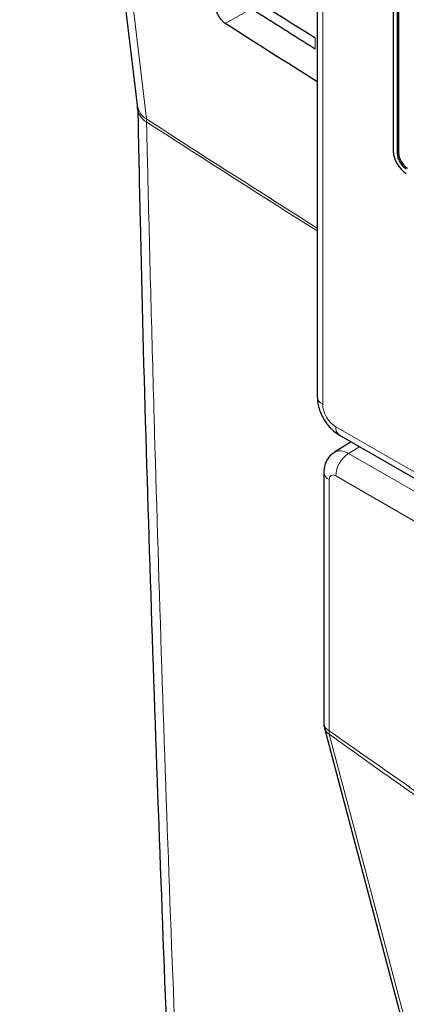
# Paper-space layout 'Blatt2' of a CAD drawing. Header units: millimetres. Extents: x 5 to 418, y 2 to 292.
# Tile 7 of 64: x 79 to 90, y 139 to 166. Entities that reach past the tile are written whole.
import ezdxf

# ---------------------------------------------------------------- set-up
doc = ezdxf.new("R2010")
doc.units = ezdxf.units.MM

psp = doc.layouts.new('Blatt2')

# ---------------------------------------------------------------- linework, layer by layer
at = {"color": 7, "linetype": 'Continuous', "lineweight": 25}
for p, q in [((79.475, 190.091), (82.662, 163.244)), ((87.555, 189.48), (87.555, 155.32)), ((89.617, 167.715), (89.617, 162)), ((89.723, 167.654), (89.723, 161.938)), ((89.758, 167.675), (89.758, 161.959)), ((88.159, 154.275), (94.888, 150.39)), ((88.475, 154.092), (88.019, 153.811)), ((87.732, 153.272), (87.732, 146.444)), ((87.749, 146.316), (92.506, 128.323))]:
    psp.add_line(p, q, dxfattribs=at)
at = {"color": 7, "linetype": 'Continuous', "lineweight": 18}
for p, q in [((87.702, 189.276), (87.702, 155.116)), ((85.773, 165.869), (85.057, 165.47)), ((87.496, 164.777), (87.496, 165.078)), ((82.919, 162.791), (82.914, 162.873)), ((89.723, 161.938), (89.758, 161.959)), ((88.055, 154.504), (94.785, 150.619)), ((88.7, 153.963), (88.403, 153.779)), ((88.403, 153.779), (95.344, 149.772)), ((94.82, 149.265), (88.056, 153.17)), ((87.879, 153.068), (87.879, 146.24))]:
    psp.add_line(p, q, dxfattribs=at)
at = {"color": 7, "linetype": 'Continuous', "lineweight": 18, "flags": 128}
for points in [[(79.727, 189.719), (79.906, 188.215), (80.62, 182.199), (82.914, 162.873)], [(87.879, 146.148), (88.059, 145.467), (88.779, 142.743), (91.66, 131.847), (92.635, 128.155)]]:
    psp.add_lwpolyline(points, dxfattribs=at)
at = {"color": 7, "linetype": 'Continuous', "lineweight": 18}
for centre, radius, start, end in [((83.179, 163.325), 0.524, 188.8735, 239.5964), ((83.15, 163.218), 0.486, 184.0634, 241.5519), ((318.031, 525.401), 432.096, 237.0346, 237.76516), ((317.854, 525.031), 431.755, 237.03413, 237.76447), ((87.795, 155.338), 0.24, 184.1323, 247.1869), ((88.293, 154.474), 0.24, 172.8273, 235.8616), ((88.825, 153.135), 0.77, 123.2298, 177.3475), ((87.972, 153.29), 0.24, 184.1046, 247.1825), ((87.978, 146.466), 0.247, 185.0899, 246.2294), ((88.022, 146.393), 0.283, 195.7131, 239.8456), ((88.215, 146.196), 0.339, 172.5243, 188.0676)]:
    psp.add_arc(centre, radius, start, end, dxfattribs=at)
at = {"color": 7, "linetype": 'Continuous', "lineweight": 25}
for centre, radius, start, end in [((90.384, 162.035), 0.768, 182.6051, 237.3948), ((90.26, 161.963), 0.538, 182.6057, 237.3944), ((90.296, 161.983), 0.538, 182.6057, 237.3944), ((88.232, 146.444), 0.5, 180, 194.8064)]:
    psp.add_arc(centre, radius, start, end, dxfattribs=at)
for centre, major_axis, ratio, start_param, end_param in [((453.679, 366.488), (497.375, 7.654), 0.587275, 3.868173, 3.875914), ((452.042, 350.076), (493.835, -7.336), 0.567125, 3.885277, 3.890463), ((452.04, 350.075), (494.844, -7.351), 0.567125, 3.885379, 3.892872)]:
    psp.add_ellipse(centre, major_axis=major_axis, ratio=ratio, start_param=start_param, end_param=end_param, dxfattribs=at)
at = {"color": 7, "linetype": 'Continuous', "lineweight": 18}
for centre, major_axis, ratio, start_param, end_param in [((88.055, 154.912), (-0.25, 0.433), 0.577557, 0.785632, 2.356124), ((88.409, 153.17), (-0.388, 0.642), 0.577285, 5.486388, 6.284613), ((88.056, 152.966), (-0.125, 0.217), 0.577206, 5.498021, 7.068512)]:
    psp.add_ellipse(centre, major_axis=major_axis, ratio=ratio, start_param=start_param, end_param=end_param, dxfattribs=at)
at = {"color": 7, "linetype": 'Continuous', "lineweight": 25}
for points, knots in [([(85.057, 165.47), (85.045, 165.478), (85.009, 165.504), (84.948, 165.564), (84.884, 165.652), (84.835, 165.748), (84.815, 165.816), (84.81, 165.85), (84.809, 165.856)], [0, 0, 0, 0, 0.104819, 0.316874, 0.528362, 0.740379, 0.954072, 1, 1, 1, 1]), ([(82.66, 163.237), (82.662, 163.23), (82.665, 163.211), (82.666, 163.172), (82.666, 163.148)], [0, 0, 0, 0, 0.3693735, 1, 1, 1, 1]), ([(82.679, 163.183), (82.699, 162.164), (82.804, 156.945), (83.097, 147.595), (83.566, 135.137), (84.082, 123.911), (84.484, 116.869), (84.653, 113.927)], [0, 0, 0, 0, 0.061225, 0.313593, 0.566097, 0.818699, 1, 1, 1, 1]), ([(87.555, 155.32), (87.56, 155.244), (87.574, 155.049), (87.7, 154.735), (87.909, 154.447), (88.085, 154.326), (88.159, 154.275)], [0, 0, 0, 0, 0.187819, 0.477898, 0.780759, 1, 1, 1, 1]), ([(88.026, 153.808), (88.014, 153.803), (87.934, 153.769), (87.835, 153.644), (87.746, 153.463), (87.737, 153.335), (87.732, 153.272)], [0, 0, 0, 0, 0.062379, 0.400491, 0.707104, 1, 1, 1, 1])]:
    psp.add_open_spline(points, degree=3, knots=knots, dxfattribs=at)
at = {"color": 7, "linetype": 'Continuous', "lineweight": 18}
for points, knots in [([(82.919, 162.791), (82.931, 162.255), (82.993, 159.574), (83.289, 148.337), (83.867, 132.406), (84.605, 118.77), (84.888, 113.535)], [0, 0, 0, 0, 0.032288, 0.161438, 0.678067, 1, 1, 1, 1]), ([(87.879, 146.24), (89.707, 144.952), (93.37, 142.37), (98.876, 139.017), (104.37, 136.025), (107.994, 134.396), (109.81, 133.579)], [0, 0, 0, 0, 0.250822, 0.502682, 0.750834, 1, 1, 1, 1]), ([(109.834, 133.474), (109.383, 133.67), (108.48, 134.062), (107.122, 134.683), (105.534, 135.436), (103.257, 136.569), (100.974, 137.79), (98.758, 139.047), (97.07, 140.041), (95.532, 140.985), (93.995, 141.958), (92.765, 142.759), (91.537, 143.582), (90.616, 144.211), (89.396, 145.058), (88.484, 145.713), (87.879, 146.148)], [0, 0, 0, 0, 0.062002, 0.124003, 0.186005, 0.279283, 0.434902, 0.497313, 0.581159, 0.665001, 0.706922, 0.790891, 0.83289, 0.874889, 0.916937, 1, 1, 1, 1])]:
    psp.add_open_spline(points, degree=3, knots=knots, dxfattribs=at)

doc.saveas('drawing.dxf')
